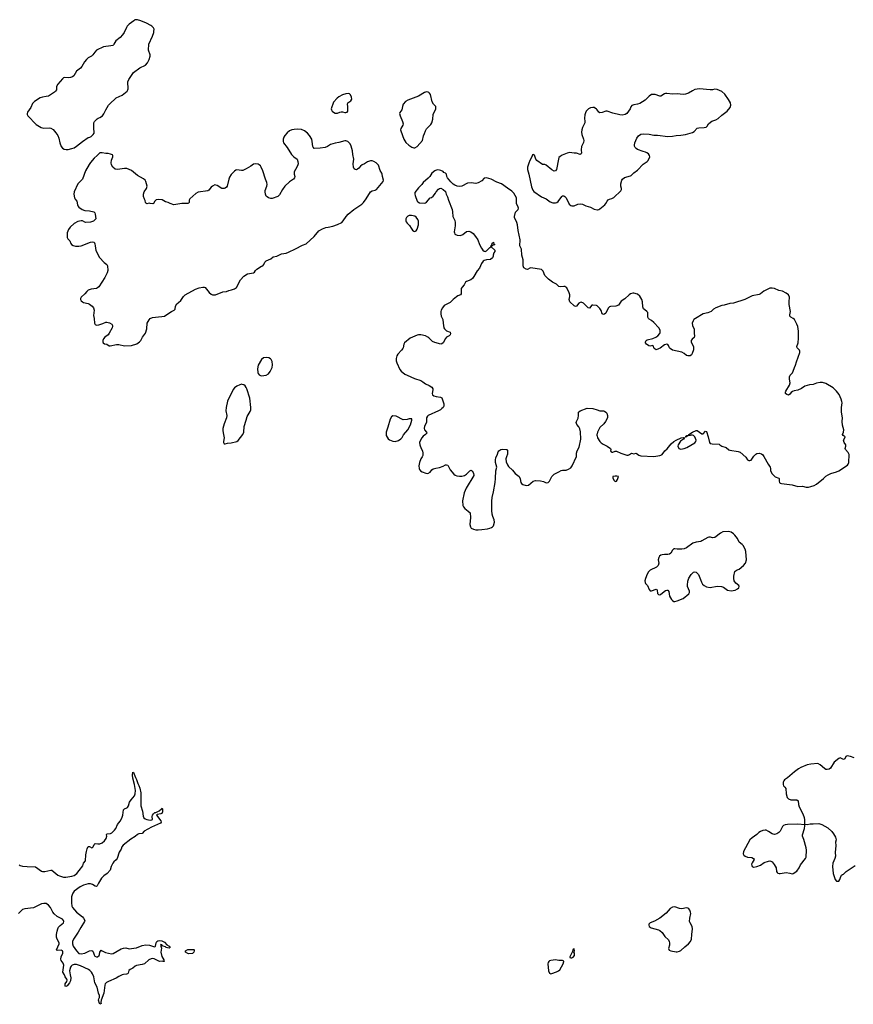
# Model space of a CAD drawing. Header units: inches. Extents: x 1449224 to 1618377, y 389895 to 532950.
# Tile 13 of 105: x 1500140 to 1514377, y 413299 to 430110. Entities that reach past the tile are written whole.
import ezdxf

# ---------------------------------------------------------------- set-up
doc = ezdxf.new("R2010")
doc.units = ezdxf.units.IN
doc.header["$MEASUREMENT"] = 0
for name, color, linetype in [('B5401', 7, 'Continuous'), ('B5402', 7, 'Continuous'), ('B5403', 7, 'Continuous'), ('B5411', 7, 'Continuous'), ('B5412', 7, 'Continuous')]:
    doc.layers.add(name, color=color, linetype=linetype)

msp = doc.modelspace()

# ---------------------------------------------------------------- linework, layer by layer
at = {"layer": 'B5401', "color": 6, "elevation": 600}
msp.add_lwpolyline([(1500130, 415678), (1500150, 415667), (1500190, 415659), (1500270, 415652), (1500410, 415647), (1500510, 415574), (1500530, 415566), (1500570, 415565), (1500670, 415590), (1500690, 415589), (1500790, 415504), (1500817, 415490), (1500890, 415469), (1500930, 415467), (1501030, 415486), (1501070, 415500), (1501114, 415530), (1501158, 415582), (1501216, 415664), (1501232, 415708), (1501266, 415750), (1501270, 415850), (1501278, 415910), (1501290, 415951), (1501309, 415991), (1501330, 415991), (1501370, 415971), (1501385, 415975), (1501394, 415986), (1501412, 416028), (1501430, 416043), (1501477, 416037), (1501510, 416038), (1501550, 416056), (1501590, 416090), (1501616, 416130), (1501627, 416167), (1501621, 416190), (1501626, 416210), (1501690, 416216), (1501712, 416228), (1501761, 416270), (1501780, 416300), (1501810, 416368), (1501854, 416426), (1501883, 416477), (1501902, 416530), (1501910, 416618), (1501930, 416636), (1501969, 416651), (1501979, 416661), (1501997, 416690), (1502017, 416750), (1502041, 416790), (1502103, 416857), (1502113, 416890), (1502115, 416950), (1502103, 417050), (1502070, 417158), (1502066, 417210), (1502070, 417262), (1502090, 417252), (1502093, 417230), (1502115, 417170), (1502135, 417135), (1502156, 417070), (1502176, 417036), (1502191, 416990), (1502207, 416910), (1502206, 416690), (1502237, 416597), (1502251, 416511), (1502262, 416482), (1502284, 416464), (1502310, 416453), (1502370, 416441), (1502394, 416446), (1502405, 416455), (1502403, 416503), (1502408, 416528), (1502424, 416550), (1502450, 416572), (1502465, 416575), (1502520, 416600), (1502564, 416636), (1502572, 416650), (1502577, 416637), (1502576, 416584), (1502570, 416558), (1502551, 416549), (1502490, 416539), (1502478, 416530), (1502548, 416430), (1502553, 416410), (1502546, 416394), (1502390, 416324), (1502267, 416253), (1502230, 416218), (1502173, 416207), (1502150, 416198), (1502110, 416165), (1502040, 416120), (1501904, 416016), (1501884, 415990), (1501870, 415950), (1501841, 415899), (1501806, 415790), (1501790, 415765), (1501750, 415732), (1501730, 415709), (1501700, 415650), (1501683, 415590), (1501631, 415530), (1501575, 415490), (1501535, 415450), (1501484, 415370), (1501460, 415320), (1501450, 415312), (1501430, 415317), (1501385, 415345), (1501350, 415355), (1501310, 415354), (1501230, 415335), (1501170, 415306), (1501072, 415228), (1501045, 415195), (1501033, 415170), (1501026, 415134), (1501026, 415030), (1501032, 414972), (1501040, 414950), (1501110, 414871), (1501214, 414794), (1501232, 414770), (1501251, 414730), (1501249, 414710), (1501182, 414610), (1501140, 414530), (1501056, 414410), (1501042, 414370), (1501041, 414330), (1501054, 414290), (1501110, 414212), (1501150, 414168), (1501190, 414162), (1501250, 414174), (1501332, 414210), (1501370, 414217), (1501388, 414208), (1501396, 414196), (1501410, 414143), (1501422, 414122), (1501449, 414109), (1501470, 414112), (1501496, 414130), (1501504, 414150), (1501510, 414191), (1501530, 414221), (1501550, 414214), (1501604, 414184), (1501710, 414160), (1501735, 414165), (1501870, 414248), (1501910, 414258), (1501950, 414261), (1502010, 414245), (1502090, 414255), (1502135, 414265), (1502230, 414303), (1502293, 414313), (1502354, 414310), (1502424, 414284), (1502450, 414278), (1502459, 414290), (1502468, 414350), (1502479, 414370), (1502497, 414383), (1502526, 414390), (1502570, 414380), (1502610, 414362), (1502655, 414315), (1502691, 414291), (1502711, 414270), (1502690, 414260), (1502662, 414262), (1502643, 414270), (1502630, 414283), (1502589, 414289), (1502577, 414297), (1502570, 414312), (1502550, 414322), (1502546, 414310), (1502559, 414259), (1502552, 414188), (1502570, 414114), (1502600, 414060), (1502602, 414042), (1502614, 414030), (1502591, 414029), (1502575, 414035), (1502530, 414032), (1502437, 414077), (1502410, 414080), (1502384, 414076), (1502343, 414057), (1502270, 413990), (1502230, 413976), (1502137, 413963), (1502110, 413951), (1502070, 413916), (1502026, 413894), (1502004, 413876), (1501990, 413829), (1501979, 413821), (1501965, 413815), (1501910, 413810), (1501890, 413803), (1501830, 413772), (1501790, 413745), (1501655, 413690), (1501621, 413670), (1501602, 413650), (1501594, 413626), (1501574, 413490), (1501531, 413370), (1501526, 413330), (1501530, 413310), (1501510, 413299), (1501503, 413310), (1501488, 413370), (1501490, 413391), (1501502, 413418), (1501502, 413450), (1501485, 413490), (1501463, 413590), (1501424, 413664), (1501404, 413770), (1501382, 413822), (1501364, 413850), (1501338, 413878), (1501314, 413894), (1501176, 413956), (1501110, 413977), (1501070, 413979), (1501035, 413965), (1501019, 413950), (1501009, 413931), (1500991, 413870), (1501000, 413800), (1501015, 413750), (1501010, 413698), (1500990, 413665), (1500950, 413615), (1500930, 413601), (1500919, 413610), (1500915, 413630), (1500918, 413650), (1500945, 413690), (1500950, 413710), (1500942, 413730), (1500914, 413770), (1500903, 413803), (1500878, 413850), (1500892, 413970), (1500882, 414002), (1500849, 414049), (1500843, 414070), (1500846, 414110), (1500875, 414170), (1500876, 414196), (1500870, 414212), (1500850, 414225), (1500777, 414217), (1500768, 414228), (1500813, 414330), (1500811, 414350), (1500777, 414410), (1500767, 414447), (1500766, 414490), (1500777, 414550), (1500789, 414590), (1500804, 414616), (1500830, 414646), (1500887, 414690), (1500892, 414712), (1500888, 414730), (1500870, 414750), (1500781, 414801), (1500726, 414846), (1500705, 414870), (1500678, 414930), (1500663, 414950), (1500630, 414989), (1500590, 415021), (1500550, 415022), (1500510, 415012), (1500375, 414945), (1500230, 414928), (1500190, 414916), (1500170, 414903), (1500121, 414850)], dxfattribs=at)
at = {"layer": 'B5401', "color": 6}
for points, elevation in [([(1503030, 414161), (1503010, 414166), (1502969, 414190), (1502969, 414210), (1503010, 414236), (1503113, 414233), (1503118, 414230), (1503119, 414210), (1503113, 414190), (1503090, 414169)], 600), ([(1509610, 414246), (1509590, 414238), (1509585, 414230), (1509580, 414200), (1509534, 414110), (1509538, 414098), (1509553, 414093), (1509570, 414092), (1509590, 414102), (1509614, 414130), (1509614, 414174), (1509606, 414190), (1509615, 414210)], 700), ([(1509290, 414058), (1509210, 414048), (1509190, 414041), (1509178, 414030), (1509165, 414010), (1509160, 413990), (1509173, 413870), (1509190, 413830), (1509210, 413821), (1509230, 413827), (1509308, 413852), (1509341, 413870), (1509366, 413890), (1509423, 413990), (1509435, 414030), (1509430, 414038), (1509409, 414049), (1509350, 414049)], 700)]:
    msp.add_lwpolyline(points, close=True, dxfattribs=dict(at, elevation=elevation))
at = {"layer": 'B5402', "color": 6, "elevation": 700}
for points in [[(1501978, 430000), (1501962, 429978), (1501922, 429890), (1501897, 429850), (1501855, 429805), (1501783, 429750), (1501750, 429690), (1501740, 429680), (1501728, 429672), (1501696, 429664), (1501570, 429648), (1501453, 429590), (1501422, 429558), (1501389, 429510), (1501364, 429490), (1501310, 429458), (1501279, 429430), (1501246, 429390), (1501202, 429310), (1501177, 429283), (1501112, 429230), (1501065, 429150), (1501044, 429136), (1501010, 429122), (1500970, 429119), (1500910, 429122), (1500890, 429116), (1500870, 429101), (1500789, 429010), (1500770, 428970), (1500767, 428910), (1500753, 428887), (1500736, 428870), (1500630, 428806), (1500590, 428796), (1500530, 428790), (1500490, 428778), (1500390, 428713), (1500360, 428680), (1500330, 428610), (1500275, 428530), (1500266, 428510), (1500266, 428490), (1500276, 428470), (1500422, 428322), (1500508, 428268), (1500550, 428256), (1500650, 428266), (1500670, 428260), (1500710, 428238), (1500759, 428179), (1500791, 428130), (1500806, 428090), (1500824, 428010), (1500846, 427946), (1500870, 427915), (1500899, 427899), (1500933, 427893), (1500970, 427893), (1501030, 427908), (1501070, 427925), (1501110, 427950), (1501210, 428033), (1501310, 428096), (1501337, 428103), (1501362, 428118), (1501392, 428148), (1501409, 428170), (1501413, 428190), (1501406, 428254), (1501405, 428350), (1501415, 428370), (1501460, 428420), (1501478, 428430), (1501510, 428439), (1501552, 428468), (1501577, 428503), (1501610, 428571), (1501659, 428650), (1501690, 428686), (1501770, 428761), (1501790, 428775), (1501890, 428822), (1501976, 428890), (1501989, 428910), (1501993, 428930), (1501985, 429050), (1502003, 429090), (1502085, 429210), (1502190, 429290), (1502290, 429335), (1502325, 429375), (1502353, 429430), (1502368, 429490), (1502366, 429510), (1502342, 429590), (1502346, 429690), (1502407, 429830), (1502429, 429889), (1502432, 429910), (1502434, 429950), (1502427, 429970), (1502409, 429990), (1502394, 430000)], [(1510000, 428569), (1509990, 428582), (1509950, 428608), (1509930, 428611), (1509890, 428605), (1509856, 428590), (1509842, 428578), (1509814, 428546), (1509801, 428519), (1509792, 428488), (1509785, 428430), (1509793, 428370), (1509792, 428350), (1509749, 428271), (1509738, 428230), (1509735, 428190), (1509740, 428150), (1509769, 428070), (1509772, 428048), (1509766, 428014), (1509736, 427944), (1509727, 427890), (1509736, 427830), (1509730, 427818), (1509710, 427809), (1509650, 427833), (1509608, 427832), (1509530, 427840), (1509490, 427829), (1509404, 427796), (1509370, 427777), (1509350, 427755), (1509339, 427730), (1509306, 427550), (1509290, 427530), (1509270, 427526), (1509230, 427546), (1509130, 427628), (1509110, 427635), (1509070, 427638), (1508970, 427705), (1508952, 427730), (1508930, 427798), (1508910, 427808), (1508900, 427800), (1508890, 427786), (1508882, 427758), (1508853, 427707), (1508837, 427663), (1508815, 427590), (1508810, 427550), (1508834, 427470), (1508878, 427258), (1508901, 427201), (1508919, 427179), (1509050, 427085), (1509130, 427050), (1509202, 427002), (1509244, 426984), (1509290, 426982), (1509313, 426990), (1509334, 427007), (1509397, 427090), (1509410, 427101), (1509430, 427103), (1509450, 427091), (1509470, 427066), (1509523, 426963), (1509550, 426939), (1509570, 426930), (1509610, 426931), (1509670, 426962), (1509710, 426968), (1509750, 426958), (1509810, 426933), (1509890, 426908), (1509950, 426876), (1510000, 426866)], [(1510000, 425224), (1509990, 425229), (1509930, 425237), (1509910, 425234), (1509870, 425182), (1509850, 425189), (1509830, 425206), (1509771, 425271), (1509730, 425287), (1509710, 425283), (1509690, 425271), (1509650, 425216), (1509630, 425213), (1509610, 425227), (1509533, 425290), (1509525, 425330), (1509535, 425385), (1509533, 425413), (1509524, 425444), (1509485, 425530), (1509450, 425552), (1509430, 425555), (1509370, 425549), (1509350, 425556), (1509310, 425593), (1509242, 425630), (1509170, 425681), (1509110, 425744), (1509077, 425817), (1509069, 425829), (1509050, 425844), (1508870, 425875), (1508851, 425869), (1508810, 425844), (1508790, 425849), (1508752, 425872), (1508737, 425910), (1508736, 426010), (1508718, 426090), (1508712, 426192), (1508684, 426250), (1508689, 426350), (1508653, 426510), (1508642, 426610), (1508630, 426646), (1508589, 426730), (1508589, 426750), (1508610, 426822), (1508644, 426856), (1508653, 426870), (1508657, 426890), (1508653, 426910), (1508624, 426970), (1508627, 427050), (1508624, 427070), (1508579, 427150), (1508544, 427184), (1508470, 427232), (1508370, 427310), (1508290, 427336), (1508190, 427390), (1508110, 427409), (1508070, 427404), (1508030, 427359), (1507970, 427323), (1507930, 427313), (1507850, 427324), (1507790, 427319), (1507691, 427269), (1507650, 427263), (1507610, 427269), (1507570, 427286), (1507543, 427303), (1507501, 427341), (1507448, 427410), (1507435, 427435), (1507428, 427470), (1507410, 427488), (1507383, 427503), (1507370, 427518), (1507330, 427538), (1507310, 427542), (1507270, 427544), (1507228, 427532), (1507178, 427490), (1507145, 427435), (1507118, 427402), (1507031, 427330), (1507006, 427294), (1506950, 427242), (1506890, 427158), (1506886, 427130), (1506891, 427110), (1506926, 427010), (1506938, 426998), (1506970, 426981), (1507050, 426975), (1507070, 426983), (1507086, 426994), (1507149, 427070), (1507170, 427076), (1507203, 427097), (1507242, 427150), (1507250, 427172), (1507290, 427214), (1507302, 427218), (1507306, 427230), (1507330, 427234), (1507374, 427210), (1507410, 427174), (1507423, 427130), (1507445, 427085), (1507461, 427030), (1507524, 426870), (1507531, 426830), (1507535, 426750), (1507570, 426682), (1507577, 426650), (1507576, 426590), (1507561, 426490), (1507563, 426470), (1507571, 426450), (1507611, 426431), (1507670, 426428), (1507710, 426443), (1507770, 426494), (1507810, 426500), (1507843, 426490), (1507882, 426462), (1507926, 426406), (1507962, 426350), (1507995, 426270), (1508025, 426210), (1508050, 426175), (1508070, 426159), (1508090, 426155), (1508110, 426166), (1508170, 426222), (1508188, 426232), (1508190, 426254), (1508202, 426258), (1508208, 426292), (1508222, 426298), (1508230, 426314), (1508234, 426310), (1508238, 426278), (1508254, 426270), (1508250, 426266), (1508218, 426262), (1508213, 426247), (1508198, 426242), (1508194, 426230), (1508253, 426173), (1508253, 426153), (1508238, 426130), (1508225, 426090), (1508225, 426070), (1508217, 426043), (1508183, 426017), (1508110, 426010), (1508070, 425998), (1508053, 425987), (1508027, 425950), (1507991, 425869), (1507950, 425822), (1507897, 425723), (1507874, 425690), (1507846, 425670), (1507770, 425641), (1507753, 425627), (1507730, 425583), (1507696, 425544), (1507682, 425518), (1507677, 425490), (1507679, 425430), (1507667, 425413), (1507625, 425395), (1507601, 425379), (1507545, 425335), (1507490, 425281), (1507391, 425229), (1507361, 425190), (1507340, 425150), (1507333, 425130), (1507330, 425090), (1507340, 425050), (1507369, 424990), (1507370, 424930), (1507384, 424850), (1507396, 424830), (1507430, 424800), (1507493, 424773), (1507499, 424750), (1507492, 424730), (1507476, 424710), (1507430, 424687), (1507412, 424668), (1507370, 424590), (1507350, 424573), (1507330, 424572), (1507230, 424596), (1507190, 424615), (1507130, 424676), (1507110, 424692), (1507070, 424712), (1506990, 424730), (1506950, 424730), (1506930, 424724), (1506808, 424672), (1506711, 424590), (1506700, 424570), (1506688, 424510), (1506682, 424498), (1506661, 424470), (1506598, 424402), (1506578, 424370), (1506572, 424328), (1506572, 424288), (1506580, 424250), (1506630, 424140), (1506657, 424110), (1506719, 424059), (1506758, 424038), (1506884, 423984), (1506989, 423949), (1507027, 423927), (1507070, 423891), (1507134, 423866), (1507177, 423837), (1507194, 423810), (1507195, 423790), (1507185, 423730), (1507190, 423705), (1507210, 423688), (1507250, 423675), (1507324, 423664), (1507350, 423651), (1507381, 423550), (1507382, 423510), (1507370, 423490), (1507350, 423470), (1507325, 423450), (1507290, 423431), (1507115, 423350), (1507102, 423338), (1507088, 423312), (1507085, 423230), (1507053, 423170), (1507047, 423130), (1507056, 423110), (1507087, 423070), (1507091, 423050), (1507073, 423030), (1507030, 422997), (1507010, 422973), (1506983, 422930), (1506970, 422890), (1506973, 422853), (1506996, 422790), (1507018, 422750), (1507027, 422710), (1507023, 422670), (1507014, 422646), (1506989, 422610), (1506970, 422550), (1506959, 422490), (1506960, 422450), (1506967, 422430), (1506983, 422410), (1507011, 422391), (1507075, 422365), (1507110, 422361), (1507150, 422387), (1507177, 422423), (1507199, 422441), (1507246, 422454), (1507310, 422464), (1507370, 422488), (1507410, 422511), (1507431, 422511), (1507450, 422506), (1507490, 422427), (1507556, 422350), (1507575, 422335), (1507603, 422323), (1507650, 422314), (1507690, 422316), (1507739, 422330), (1507773, 422350), (1507830, 422407), (1507850, 422416), (1507870, 422405), (1507891, 422370), (1507896, 422330), (1507764, 422110), (1507731, 422031), (1507703, 421897), (1507710, 421814), (1507721, 421790), (1507743, 421763), (1507801, 421721), (1507831, 421691), (1507836, 421610), (1507828, 421490), (1507839, 421450), (1507850, 421430), (1507889, 421409), (1507930, 421400), (1507970, 421399), (1508030, 421408), (1508130, 421419), (1508170, 421428), (1508199, 421441), (1508213, 421450), (1508229, 421470), (1508249, 421529), (1508244, 421570), (1508218, 421630), (1508207, 421670), (1508203, 421730), (1508205, 421890), (1508209, 421950), (1508233, 422047), (1508259, 422210), (1508266, 422274), (1508271, 422410), (1508286, 422470), (1508264, 422550), (1508265, 422595), (1508271, 422630), (1508298, 422690), (1508310, 422730), (1508324, 422750), (1508359, 422770), (1508390, 422777), (1508450, 422773), (1508461, 422770), (1508470, 422758), (1508470, 422690), (1508451, 422648), (1508443, 422610), (1508450, 422563), (1508469, 422510), (1508490, 422482), (1508558, 422418), (1508599, 422359), (1508668, 422308), (1508685, 422270), (1508697, 422210), (1508711, 422190), (1508730, 422174), (1508790, 422156), (1508830, 422165), (1508907, 422233), (1508950, 422245), (1509037, 422237), (1509084, 422224), (1509130, 422205), (1509166, 422210), (1509188, 422230), (1509229, 422310), (1509270, 422350), (1509350, 422388), (1509390, 422414), (1509410, 422419), (1509470, 422420), (1509510, 422436), (1509550, 422461), (1509574, 422490), (1509650, 422650), (1509647, 422710), (1509662, 422750), (1509697, 422810), (1509724, 422950), (1509716, 423076), (1509706, 423126), (1509690, 423160), (1509656, 423196), (1509646, 423234), (1509648, 423250), (1509676, 423304), (1509684, 423350), (1509681, 423390), (1509686, 423410), (1509710, 423430), (1509830, 423479), (1509926, 423474), (1510000, 423448)], [(1510000, 423041), (1509997, 423030), (1509998, 423010), (1510000, 423003)]]:
    msp.add_lwpolyline(points, dxfattribs=at)
for points in [[(1505750, 428850), (1505710, 428845), (1505650, 428827), (1505590, 428792), (1505563, 428770), (1505500, 428700), (1505461, 428590), (1505465, 428570), (1505479, 428550), (1505501, 428530), (1505530, 428515), (1505570, 428515), (1505608, 428532), (1505630, 428536), (1505654, 428534), (1505690, 428523), (1505710, 428525), (1505730, 428532), (1505742, 428550), (1505744, 428630), (1505739, 428670), (1505745, 428690), (1505793, 428727), (1505810, 428754), (1505808, 428790), (1505790, 428829), (1505770, 428844)], [(1507090, 428877), (1507051, 428869), (1506950, 428802), (1506770, 428738), (1506730, 428716), (1506690, 428669), (1506676, 428630), (1506667, 428573), (1506632, 428528), (1506629, 428510), (1506635, 428470), (1506679, 428370), (1506690, 428330), (1506685, 428310), (1506648, 428250), (1506644, 428230), (1506647, 428210), (1506702, 428070), (1506734, 428014), (1506787, 427967), (1506836, 427936), (1506870, 427924), (1506890, 427924), (1506930, 427943), (1507018, 428050), (1507034, 428126), (1507054, 428166), (1507068, 428212), (1507090, 428247), (1507159, 428321), (1507177, 428350), (1507195, 428410), (1507199, 428490), (1507246, 428590), (1507249, 428610), (1507245, 428630), (1507209, 428670), (1507184, 428710), (1507156, 428830), (1507139, 428858), (1507128, 428868), (1507114, 428873)], [(1504890, 428243), (1504825, 428235), (1504790, 428228), (1504750, 428210), (1504710, 428176), (1504667, 428130), (1504650, 428105), (1504637, 428070), (1504638, 428030), (1504647, 428010), (1504709, 427930), (1504784, 427810), (1504824, 427770), (1504878, 427730), (1504892, 427690), (1504894, 427650), (1504890, 427630), (1504874, 427590), (1504828, 427510), (1504826, 427470), (1504838, 427430), (1504835, 427410), (1504815, 427385), (1504750, 427343), (1504670, 427266), (1504630, 427210), (1504578, 427122), (1504550, 427089), (1504450, 427058), (1504430, 427057), (1504390, 427070), (1504365, 427085), (1504350, 427099), (1504336, 427130), (1504330, 427170), (1504331, 427191), (1504362, 427270), (1504365, 427295), (1504360, 427330), (1504336, 427390), (1504290, 427531), (1504265, 427590), (1504250, 427614), (1504230, 427631), (1504210, 427642), (1504170, 427650), (1504130, 427641), (1504088, 427610), (1504010, 427566), (1503950, 427538), (1503927, 427533), (1503850, 427544), (1503830, 427539), (1503810, 427526), (1503754, 427466), (1503721, 427419), (1503710, 427390), (1503681, 427270), (1503670, 427250), (1503650, 427235), (1503630, 427228), (1503590, 427228), (1503510, 427279), (1503470, 427290), (1503430, 427270), (1503409, 427251), (1503370, 427201), (1503350, 427187), (1503190, 427166), (1503150, 427142), (1503048, 427050), (1503036, 427030), (1503034, 426990), (1503024, 426976), (1503009, 426971), (1502910, 426969), (1502770, 426947), (1502709, 426969), (1502678, 426990), (1502630, 426999), (1502572, 427032), (1502510, 427041), (1502470, 427035), (1502462, 427030), (1502446, 427014), (1502426, 426974), (1502413, 426967), (1502369, 426969), (1502350, 426975), (1502310, 426968), (1502296, 426976), (1502290, 426986), (1502285, 427025), (1502270, 427048), (1502254, 427094), (1502253, 427130), (1502264, 427170), (1502304, 427230), (1502314, 427266), (1502295, 427350), (1502283, 427370), (1502253, 427393), (1502150, 427450), (1502050, 427534), (1501970, 427568), (1501930, 427572), (1501810, 427554), (1501770, 427559), (1501729, 427590), (1501706, 427630), (1501704, 427664), (1501709, 427710), (1501729, 427770), (1501729, 427790), (1501722, 427802), (1501690, 427815), (1501650, 427824), (1501610, 427825), (1501550, 427835), (1501506, 427834), (1501465, 427790), (1501410, 427744), (1501347, 427670), (1501324, 427636), (1501265, 427530), (1501211, 427390), (1501135, 427310), (1501071, 427170), (1501062, 427130), (1501076, 427070), (1501086, 427046), (1501114, 427010), (1501127, 426950), (1501135, 426930), (1501150, 426910), (1501207, 426870), (1501250, 426853), (1501330, 426848), (1501407, 426827), (1501425, 426810), (1501431, 426790), (1501432, 426750), (1501442, 426710), (1501402, 426670), (1501350, 426653), (1501270, 426648), (1501250, 426654), (1501210, 426677), (1501190, 426678), (1501130, 426664), (1501070, 426633), (1501002, 426570), (1500975, 426530), (1500953, 426470), (1500948, 426390), (1500959, 426370), (1500994, 426334), (1501011, 426290), (1501027, 426270), (1501052, 426252), (1501090, 426243), (1501150, 426242), (1501190, 426249), (1501350, 426313), (1501390, 426319), (1501410, 426311), (1501425, 426285), (1501426, 426250), (1501441, 426170), (1501503, 426050), (1501583, 425963), (1501627, 425930), (1501638, 425910), (1501643, 425830), (1501636, 425790), (1501592, 425708), (1501491, 425549), (1501470, 425532), (1501450, 425523), (1501358, 425510), (1501309, 425491), (1501285, 425470), (1501252, 425428), (1501190, 425373), (1501177, 425350), (1501181, 425330), (1501190, 425310), (1501211, 425290), (1501230, 425280), (1501310, 425262), (1501332, 425252), (1501377, 425217), (1501399, 425190), (1501413, 425150), (1501402, 425062), (1501411, 425010), (1501415, 424930), (1501426, 424906), (1501450, 424897), (1501490, 424902), (1501557, 424923), (1501610, 424945), (1501630, 424948), (1501675, 424935), (1501711, 424910), (1501727, 424890), (1501726, 424870), (1501718, 424850), (1501670, 424758), (1501648, 424732), (1501596, 424690), (1501570, 424659), (1501562, 424630), (1501562, 424610), (1501568, 424590), (1501590, 424577), (1501628, 424568), (1501670, 424544), (1501683, 424543), (1501795, 424565), (1501830, 424565), (1501930, 424544), (1502050, 424549), (1502142, 424578), (1502184, 424610), (1502206, 424634), (1502236, 424690), (1502290, 424759), (1502311, 424829), (1502317, 424930), (1502350, 424988), (1502370, 425008), (1502410, 425026), (1502510, 425039), (1502570, 425040), (1502610, 425050), (1502637, 425063), (1502730, 425128), (1502778, 425150), (1502793, 425167), (1502803, 425217), (1502821, 425259), (1502850, 425279), (1502890, 425317), (1502937, 425383), (1502967, 425410), (1503145, 425510), (1503202, 425530), (1503270, 425546), (1503290, 425546), (1503310, 425536), (1503375, 425450), (1503410, 425425), (1503430, 425414), (1503450, 425410), (1503486, 425414), (1503610, 425463), (1503670, 425471), (1503712, 425488), (1503755, 425495), (1503810, 425513), (1503840, 425540), (1503910, 425667), (1503970, 425731), (1504030, 425771), (1504134, 425786), (1504150, 425798), (1504169, 425830), (1504189, 425850), (1504270, 425899), (1504290, 425906), (1504309, 425930), (1504327, 425970), (1504348, 425992), (1504430, 426028), (1504470, 426060), (1504530, 426070), (1504610, 426110), (1504690, 426126), (1504730, 426139), (1504850, 426196), (1504970, 426262), (1505030, 426282), (1505170, 426410), (1505250, 426504), (1505310, 426542), (1505370, 426563), (1505410, 426566), (1505490, 426587), (1505567, 426613), (1505639, 426650), (1505665, 426675), (1505715, 426750), (1505749, 426790), (1505844, 426870), (1505981, 426959), (1506012, 426988), (1506057, 427050), (1506130, 427171), (1506162, 427190), (1506210, 427199), (1506232, 427210), (1506349, 427350), (1506354, 427370), (1506335, 427430), (1506329, 427470), (1506322, 427490), (1506294, 427534), (1506266, 427626), (1506259, 427639), (1506230, 427666), (1506190, 427689), (1506160, 427700), (1506130, 427701), (1506077, 427683), (1506030, 427649), (1505990, 427633), (1505959, 427610), (1505930, 427573), (1505910, 427557), (1505890, 427549), (1505868, 427550), (1505850, 427562), (1505838, 427590), (1505836, 427650), (1505845, 427730), (1505827, 427810), (1505822, 427870), (1505812, 427908), (1505801, 427950), (1505783, 427990), (1505743, 428030), (1505710, 428042), (1505690, 428042), (1505590, 428011), (1505530, 428001), (1505450, 427979), (1505394, 427946), (1505356, 427930), (1505270, 427916), (1505170, 427912), (1505151, 427931), (1505146, 427946), (1505137, 428030), (1505127, 428070), (1505091, 428130), (1505053, 428170), (1505002, 428210), (1504950, 428236)], [(1506829, 426769), (1506790, 426766), (1506770, 426756), (1506747, 426730), (1506737, 426710), (1506735, 426670), (1506740, 426660), (1506756, 426636), (1506795, 426595), (1506823, 426550), (1506850, 426516), (1506870, 426501), (1506890, 426496), (1506910, 426505), (1506930, 426532), (1506952, 426610), (1506952, 426670), (1506939, 426699), (1506910, 426739), (1506890, 426754)], [(1504350, 424343), (1504305, 424335), (1504270, 424309), (1504215, 424210), (1504200, 424150), (1504205, 424085), (1504211, 424070), (1504230, 424044), (1504250, 424033), (1504270, 424030), (1504350, 424041), (1504390, 424066), (1504417, 424103), (1504449, 424170), (1504457, 424217), (1504454, 424274), (1504437, 424310), (1504422, 424322), (1504395, 424335)], [(1503930, 423885), (1503902, 423878), (1503850, 423855), (1503810, 423824), (1503785, 423795), (1503690, 423594), (1503665, 423490), (1503662, 423430), (1503675, 423350), (1503673, 423310), (1503634, 423210), (1503610, 423130), (1503608, 423110), (1503608, 423090), (1503623, 423030), (1503630, 422970), (1503621, 422910), (1503623, 422890), (1503631, 422871), (1503650, 422871), (1503690, 422882), (1503750, 422887), (1503847, 422910), (1503870, 422924), (1503950, 423030), (1503967, 423070), (1503976, 423164), (1504005, 423275), (1504027, 423333), (1504077, 423423), (1504087, 423450), (1504090, 423490), (1504070, 423650), (1504021, 423810), (1504010, 423833), (1503990, 423859), (1503970, 423875), (1503942, 423882)], [(1506510, 423346), (1506489, 423331), (1506466, 423290), (1506429, 423151), (1506400, 423070), (1506396, 423030), (1506401, 423010), (1506430, 422956), (1506454, 422934), (1506510, 422912), (1506550, 422909), (1506610, 422924), (1506650, 422952), (1506670, 422978), (1506696, 423024), (1506770, 423110), (1506812, 423190), (1506835, 423275), (1506838, 423290), (1506834, 423294), (1506793, 423293), (1506757, 423283), (1506690, 423278), (1506570, 423339)]]:
    msp.add_lwpolyline(points, close=True, dxfattribs=at)
at = {"layer": 'B5403', "color": 6, "elevation": 700}
msp.add_lwpolyline([(1502394, 430000), (1502379, 430010), (1502303, 430050), (1502209, 430090), (1502149, 430110), (1502104, 430110), (1502088, 430092), (1502010, 430036), (1501987, 430013), (1501978, 430000)], dxfattribs=at)
at = {"layer": 'B5411', "color": 6, "elevation": 700}
msp.add_lwpolyline([(1514390, 417509), (1514329, 417531), (1514270, 417540), (1514250, 417530), (1514230, 417492), (1514210, 417476), (1514150, 417509), (1514130, 417496), (1514050, 417435), (1513987, 417333), (1513964, 417316), (1513930, 417307), (1513910, 417310), (1513883, 417323), (1513810, 417390), (1513770, 417408), (1513650, 417400), (1513590, 417390), (1513478, 417342), (1513439, 417321), (1513371, 417269), (1513254, 417166), (1513202, 417130), (1513190, 417116), (1513179, 417090), (1513176, 417050), (1513184, 417030), (1513208, 417008), (1513222, 416982), (1513228, 416890), (1513249, 416830), (1513270, 416807), (1513310, 416789), (1513410, 416788), (1513434, 416774), (1513443, 416710), (1513454, 416670), (1513514, 416550), (1513538, 416490), (1513545, 416450), (1513545, 416385), (1513550, 416374), (1513590, 416371), (1513639, 416381), (1513690, 416379), (1513790, 416384), (1513841, 416370), (1513939, 416310), (1514007, 416250), (1514037, 416210), (1514074, 416150), (1514085, 416110), (1514073, 416067), (1514079, 416010), (1514067, 415890), (1514070, 415830), (1514060, 415790), (1514029, 415710), (1514021, 415650), (1514030, 415530), (1514065, 415430), (1514090, 415404), (1514130, 415403), (1514149, 415430), (1514156, 415464), (1514175, 415505), (1514190, 415516), (1514210, 415521), (1514253, 415567), (1514407, 415670)], dxfattribs=at)
for points in [[(1513430, 416376), (1513250, 416370), (1513210, 416364), (1513187, 416353), (1513167, 416333), (1513125, 416255), (1513107, 416233), (1513070, 416211), (1513030, 416201), (1513010, 416203), (1512990, 416212), (1512930, 416252), (1512891, 416271), (1512870, 416273), (1512830, 416267), (1512791, 416250), (1512762, 416230), (1512730, 416201), (1512650, 416144), (1512612, 416108), (1512502, 415910), (1512498, 415870), (1512507, 415847), (1512528, 415828), (1512570, 415813), (1512643, 415803), (1512671, 415790), (1512682, 415770), (1512650, 415717), (1512640, 415690), (1512642, 415670), (1512651, 415651), (1512670, 415641), (1512680, 415640), (1512730, 415650), (1512790, 415675), (1512857, 415723), (1512930, 415745), (1512950, 415746), (1512970, 415741), (1512988, 415730), (1513027, 415687), (1513057, 415630), (1513067, 415567), (1513076, 415550), (1513090, 415540), (1513110, 415534), (1513130, 415535), (1513229, 415549), (1513290, 415540), (1513330, 415528), (1513350, 415533), (1513410, 415570), (1513450, 415628), (1513477, 415683), (1513560, 415790), (1513569, 415810), (1513578, 415930), (1513574, 415970), (1513533, 416113), (1513508, 416170), (1513510, 416190), (1513543, 416303), (1513549, 416349), (1513546, 416366)], [(1511330, 414961), (1511290, 414959), (1511250, 414934), (1511183, 414857), (1511071, 414770), (1510984, 414716), (1510905, 414690), (1510887, 414670), (1510884, 414650), (1510891, 414630), (1510923, 414603), (1511050, 414570), (1511070, 414561), (1511110, 414524), (1511155, 414455), (1511219, 414399), (1511233, 414373), (1511238, 414350), (1511237, 414310), (1511220, 414250), (1511230, 414225), (1511262, 414210), (1511350, 414196), (1511370, 414196), (1511410, 414209), (1511430, 414219), (1511499, 414281), (1511562, 414330), (1511596, 414370), (1511613, 414410), (1511616, 414490), (1511633, 414590), (1511626, 414630), (1511588, 414688), (1511580, 414710), (1511582, 414770), (1511600, 414850), (1511598, 414870), (1511585, 414905), (1511570, 414929), (1511550, 414943), (1511530, 414949), (1511450, 414928), (1511410, 414935)]]:
    msp.add_lwpolyline(points, close=True, dxfattribs=at)
at = {"layer": 'B5412', "color": 6, "elevation": 700}
for points in [[(1510000, 426866), (1510005, 426865), (1510030, 426868), (1510050, 426878), (1510132, 426950), (1510149, 426970), (1510170, 427011), (1510190, 427035), (1510210, 427047), (1510250, 427055), (1510286, 427074), (1510404, 427190), (1510417, 427210), (1510418, 427230), (1510408, 427270), (1510407, 427310), (1510421, 427370), (1510432, 427390), (1510470, 427416), (1510570, 427442), (1510584, 427450), (1510626, 427494), (1510690, 427542), (1510790, 427641), (1510855, 427690), (1510872, 427708), (1510899, 427770), (1510896, 427790), (1510877, 427817), (1510850, 427839), (1510830, 427849), (1510790, 427858), (1510690, 427895), (1510667, 427910), (1510650, 427930), (1510642, 427950), (1510641, 427970), (1510648, 428010), (1510682, 428090), (1510710, 428129), (1510750, 428153), (1510796, 428164), (1510890, 428155), (1510970, 428141), (1511030, 428140), (1511210, 428118), (1511290, 428124), (1511350, 428134), (1511430, 428137), (1511510, 428150), (1511630, 428182), (1511659, 428201), (1511710, 428258), (1511736, 428264), (1511830, 428267), (1511863, 428277), (1511879, 428290), (1511906, 428330), (1511937, 428363), (1511961, 428379), (1512030, 428399), (1512070, 428421), (1512130, 428478), (1512224, 428550), (1512272, 428610), (1512287, 428650), (1512280, 428690), (1512247, 428747), (1512180, 428840), (1512130, 428882), (1512050, 428919), (1512010, 428922), (1511970, 428914), (1511930, 428913), (1511750, 428927), (1511670, 428916), (1511630, 428898), (1511562, 428858), (1511510, 428839), (1511470, 428832), (1511370, 428844), (1511290, 428838), (1511190, 428851), (1511170, 428850), (1511150, 428844), (1511090, 428804), (1511070, 428802), (1510990, 428831), (1510950, 428835), (1510930, 428831), (1510890, 428807), (1510823, 428737), (1510730, 428678), (1510690, 428665), (1510630, 428658), (1510596, 428644), (1510579, 428621), (1510566, 428590), (1510510, 428510), (1510479, 428490), (1510430, 428481), (1510390, 428484), (1510270, 428514), (1510170, 428548), (1510150, 428550), (1510090, 428527), (1510050, 428520), (1510030, 428532), (1510000, 428569)], [(1510000, 423003), (1510010, 422971), (1510050, 422907), (1510070, 422887), (1510104, 422864), (1510170, 422831), (1510227, 422790), (1510233, 422770), (1510228, 422750), (1510239, 422730), (1510250, 422725), (1510270, 422725), (1510310, 422743), (1510330, 422744), (1510408, 422708), (1510490, 422678), (1510510, 422675), (1510530, 422676), (1510555, 422685), (1510590, 422711), (1510630, 422695), (1510670, 422711), (1510715, 422675), (1510750, 422665), (1510970, 422653), (1511072, 422668), (1511090, 422674), (1511111, 422689), (1511157, 422750), (1511195, 422785), (1511265, 422870), (1511309, 422910), (1511350, 422933), (1511438, 422970), (1511477, 422977), (1511494, 422974), (1511474, 422946), (1511427, 422913), (1511385, 422850), (1511378, 422830), (1511394, 422790), (1511430, 422778), (1511490, 422791), (1511533, 422807), (1511670, 422886), (1511689, 422910), (1511695, 422930), (1511668, 422990), (1511650, 423008), (1511630, 423018), (1511610, 423018), (1511590, 423008), (1511553, 423007), (1511538, 423002), (1511530, 422986), (1511506, 422986), (1511506, 422990), (1511526, 422994), (1511530, 423011), (1511566, 423014), (1511568, 423030), (1511629, 423070), (1511690, 423094), (1511710, 423096), (1511790, 423038), (1511810, 423038), (1511850, 423082), (1511870, 423078), (1511898, 422990), (1511922, 422890), (1511930, 422876), (1511967, 422867), (1512085, 422865), (1512098, 422850), (1512131, 422830), (1512205, 422805), (1512250, 422768), (1512270, 422761), (1512410, 422738), (1512446, 422726), (1512539, 422639), (1512570, 422598), (1512590, 422586), (1512610, 422583), (1512630, 422591), (1512680, 422660), (1512710, 422690), (1512730, 422701), (1512770, 422711), (1512810, 422695), (1512830, 422679), (1512850, 422651), (1512920, 422520), (1512958, 422470), (1512964, 422450), (1512963, 422410), (1512990, 422354), (1513044, 422304), (1513102, 422282), (1513110, 422275), (1513112, 422230), (1513117, 422210), (1513130, 422194), (1513150, 422189), (1513330, 422166), (1513430, 422140), (1513507, 422147), (1513570, 422131), (1513610, 422131), (1513650, 422139), (1513710, 422159), (1513750, 422182), (1513866, 422274), (1513910, 422314), (1513950, 422341), (1513990, 422361), (1514090, 422388), (1514130, 422405), (1514276, 422504), (1514290, 422519), (1514300, 422550), (1514305, 422685), (1514290, 422721), (1514242, 422770), (1514239, 422790), (1514249, 422830), (1514249, 422850), (1514221, 422890), (1514209, 422930), (1514232, 422970), (1514237, 422990), (1514201, 423010), (1514194, 423030), (1514208, 423070), (1514214, 423110), (1514190, 423186), (1514186, 423250), (1514191, 423310), (1514174, 423410), (1514174, 423486), (1514184, 423570), (1514181, 423590), (1514170, 423630), (1514133, 423710), (1514090, 423770), (1514030, 423823), (1513910, 423896), (1513853, 423913), (1513810, 423915), (1513750, 423904), (1513690, 423884), (1513626, 423874), (1513550, 423851), (1513490, 423812), (1513430, 423784), (1513369, 423771), (1513340, 423760), (1513316, 423744), (1513290, 423715), (1513270, 423702), (1513239, 423710), (1513221, 423730), (1513220, 423750), (1513224, 423770), (1513284, 423870), (1513300, 423910), (1513287, 423970), (1513288, 424012), (1513300, 424040), (1513337, 424083), (1513352, 424110), (1513372, 424170), (1513391, 424209), (1513405, 424270), (1513462, 424430), (1513466, 424450), (1513458, 424470), (1513416, 424510), (1513411, 424530), (1513432, 424590), (1513442, 424670), (1513443, 424790), (1513429, 424869), (1513412, 424910), (1513370, 424990), (1513350, 425011), (1513309, 425030), (1513290, 425050), (1513290, 425070), (1513305, 425130), (1513281, 425250), (1513280, 425290), (1513287, 425370), (1513271, 425410), (1513230, 425443), (1513170, 425477), (1513105, 425485), (1513030, 425518), (1512990, 425527), (1512950, 425527), (1512850, 425476), (1512794, 425430), (1512770, 425418), (1512650, 425398), (1512581, 425359), (1512525, 425335), (1512330, 425270), (1512270, 425265), (1512170, 425235), (1512130, 425228), (1512029, 425191), (1511991, 425169), (1511950, 425130), (1511893, 425107), (1511810, 425087), (1511679, 425010), (1511655, 424990), (1511640, 424970), (1511626, 424930), (1511632, 424890), (1511656, 424824), (1511659, 424750), (1511665, 424710), (1511658, 424682), (1511624, 424656), (1511610, 424635), (1511606, 424610), (1511645, 424525), (1511648, 424510), (1511646, 424474), (1511627, 424410), (1511613, 424387), (1511590, 424373), (1511550, 424373), (1511530, 424379), (1511489, 424410), (1511450, 424432), (1511289, 424470), (1511250, 424495), (1511238, 424510), (1511221, 424550), (1511210, 424563), (1511190, 424572), (1511150, 424559), (1511077, 424503), (1511050, 424488), (1511010, 424476), (1510990, 424482), (1510975, 424495), (1510961, 424541), (1510950, 424550), (1510910, 424537), (1510882, 424542), (1510843, 424570), (1510830, 424590), (1510827, 424610), (1510840, 424630), (1510858, 424642), (1510950, 424669), (1511005, 424690), (1511040, 424710), (1511073, 424750), (1511079, 424770), (1511077, 424810), (1511056, 424850), (1510970, 424940), (1510930, 424976), (1510890, 424998), (1510878, 425010), (1510870, 425030), (1510866, 425110), (1510850, 425130), (1510814, 425154), (1510794, 425174), (1510783, 425210), (1510778, 425290), (1510763, 425330), (1510729, 425389), (1510690, 425423), (1510630, 425441), (1510610, 425441), (1510570, 425430), (1510547, 425413), (1510475, 425345), (1510410, 425302), (1510366, 425234), (1510322, 425218), (1510230, 425211), (1510210, 425205), (1510190, 425186), (1510150, 425098), (1510130, 425083), (1510110, 425077), (1510087, 425090), (1510070, 425143), (1510050, 425181), (1510010, 425219), (1510000, 425224)], [(1510000, 423448), (1510050, 423431), (1510110, 423431), (1510130, 423424), (1510151, 423410), (1510167, 423390), (1510181, 423350), (1510178, 423310), (1510147, 423250), (1510118, 423210), (1510045, 423150), (1510007, 423070), (1510000, 423041)]]:
    msp.add_lwpolyline(points, dxfattribs=at)
for points in [[(1510310, 422319), (1510272, 422308), (1510271, 422290), (1510286, 422250), (1510310, 422225), (1510330, 422232), (1510350, 422262), (1510366, 422310), (1510338, 422318)], [(1512251, 421369), (1512150, 421365), (1512110, 421345), (1512010, 421269), (1511970, 421264), (1511936, 421276), (1511910, 421277), (1511890, 421270), (1511790, 421210), (1511770, 421202), (1511690, 421190), (1511636, 421170), (1511530, 421090), (1511490, 421075), (1511450, 421070), (1511370, 421070), (1511330, 421078), (1511310, 421074), (1511290, 421053), (1511258, 421002), (1511237, 420983), (1511210, 420977), (1511150, 420980), (1511110, 420975), (1511090, 420967), (1511068, 420950), (1511055, 420930), (1511045, 420890), (1511053, 420830), (1511044, 420790), (1511017, 420763), (1510910, 420710), (1510879, 420681), (1510857, 420643), (1510826, 420570), (1510817, 420530), (1510821, 420501), (1510830, 420483), (1510859, 420450), (1510890, 420383), (1510910, 420360), (1510930, 420356), (1511010, 420388), (1511021, 420381), (1511028, 420368), (1511033, 420313), (1511050, 420294), (1511070, 420291), (1511090, 420299), (1511170, 420363), (1511190, 420371), (1511211, 420371), (1511227, 420347), (1511240, 420270), (1511271, 420210), (1511290, 420191), (1511310, 420179), (1511330, 420176), (1511370, 420186), (1511470, 420230), (1511567, 420310), (1511580, 420330), (1511580, 420350), (1511545, 420430), (1511543, 420457), (1511550, 420522), (1511570, 420576), (1511610, 420636), (1511650, 420679), (1511670, 420681), (1511690, 420676), (1511710, 420661), (1511730, 420636), (1511769, 420550), (1511784, 420504), (1511803, 420470), (1511827, 420447), (1511870, 420427), (1511930, 420418), (1512050, 420438), (1512126, 420434), (1512159, 420419), (1512230, 420368), (1512290, 420359), (1512359, 420370), (1512399, 420390), (1512419, 420410), (1512429, 420430), (1512419, 420450), (1512372, 420492), (1512344, 420530), (1512335, 420570), (1512336, 420610), (1512352, 420690), (1512384, 420710), (1512430, 420730), (1512501, 420790), (1512533, 420830), (1512551, 420890), (1512540, 421030), (1512531, 421071), (1512497, 421130), (1512480, 421150), (1512429, 421189), (1512397, 421250), (1512354, 421310), (1512330, 421334), (1512290, 421358)]]:
    msp.add_lwpolyline(points, close=True, dxfattribs=at)

doc.saveas('drawing.dxf')
